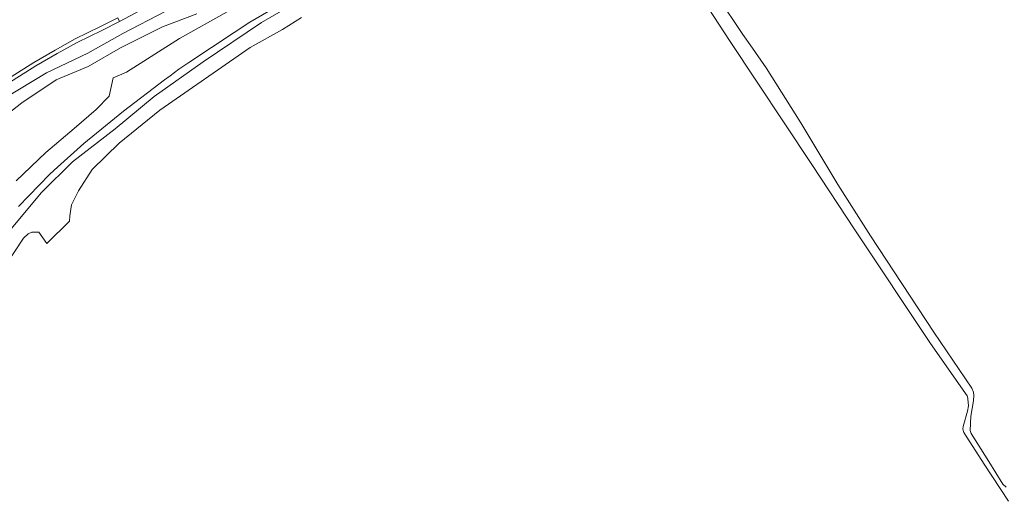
# Model space of a CAD drawing. Header units: metres. Extents: x 89394 to 92106, y 463550 to 466167.
# Tile 57 of 112: x 90991 to 91162, y 464364 to 464448. Entities that reach past the tile are written whole.
import ezdxf

# ---------------------------------------------------------------- set-up
doc = ezdxf.new("R2010")
doc.units = ezdxf.units.M
for name, color, linetype, lineweight in [('B-PV-GR-GRAS-GV', 60, 'Continuous', 13), ('B-PV-GR-GROENVOORZIENING-GV', 80, 'Continuous', 18), ('B-PV-GW-TALUD_KRUIN-G', 90, 'Continuous', 18), ('B-PV-OG-TERREIN_OEVER-GV', 7, 'Continuous', 18), ('B-PV-OG-WATER_SLOOT-GV', 120, 'Continuous', 18), ('B-PV-VH-VERHARDING_ASFALT-GV', 210, 'Continuous', 18)]:
    doc.layers.add(name, color=color, linetype=linetype, lineweight=lineweight)

msp = doc.modelspace()

# ---------------------------------------------------------------- linework, layer by layer
at = {"layer": 'B-PV-GR-GRAS-GV', "flags": 128}
for points in [[(90986.378, 464429.145), (90991.794, 464433.369), (90997.752, 464437.318), (91003.291, 464439.629), (91008.91, 464442.844), (91016.127, 464446.501), (91022.095, 464448.761)], [(91016.585, 464449.141), (91009.305, 464445.361), (91003.241, 464441.91), (90996.108, 464438.533), (90986.694, 464432.874)]]:
    msp.add_lwpolyline(points, dxfattribs=at)
at = {"layer": 'B-PV-GR-GROENVOORZIENING-GV', "flags": 128}
for points in [[(90991.237, 464415.429), (90996.623, 464420.974), (90997.427, 464421.703), (91002.519, 464426.317), (91009.414, 464431.93), (91016.502, 464437.318), (91017.453, 464438), (91018.961, 464439.185), (91020.691, 464440.322), (91028.563, 464445.495), (91031.259, 464447.267), (91042.885, 464454.099)], [(91014.012, 464450.255), (91008.733, 464447.435), (91005.636, 464445.86), (91001.376, 464443.798), (90997.919, 464441.878), (90994.244, 464439.729), (90989.239, 464436.586)], [(90986.694, 464432.874), (90996.108, 464438.533), (91003.241, 464441.91), (91009.305, 464445.361), (91016.585, 464449.141)], [(91027.347, 464449.096), (91019.065, 464444.441), (91009.899, 464438.621), (91007.59, 464437.672), (91006.924, 464434.476), (91004.689, 464432.192), (91000.842, 464428.914), (90995.961, 464424.738), (90990.811, 464419.834)]]:
    msp.add_lwpolyline(points, dxfattribs=at)
at = {"layer": 'B-PV-GW-TALUD_KRUIN-G', "flags": 128}
msp.add_lwpolyline([(91113.216, 464510.827), (91108.984, 464506.527), (91104.746, 464502.376), (91100.36, 464498.697), (91095.952, 464495.439), (91090.774, 464490.816), (91085.568, 464486.938), (91079.543, 464483.153), (91074.131, 464480.075), (91066.801, 464475.499), (91060.644, 464471.953), (91053.917, 464468.099), (91046.925, 464463.873), (91038.351, 464459.64), (91030.511, 464455.861), (91024.869, 464452.852), (91016.585, 464449.141), (91009.305, 464445.361), (91003.241, 464441.91), (90996.108, 464438.533), (90986.694, 464432.874)], dxfattribs=at)
at = {"layer": 'B-PV-OG-TERREIN_OEVER-GV', "flags": 128}
for points in [[(91107.063, 464455.157), (91114.269, 464444.101), (91128.505, 464422.675), (91135.894, 464411.366), (91149.035, 464391.717), (91155.382, 464382.67), (91155.458, 464382.288), (91155.484, 464382.156), (91155.56, 464380.931), (91155.43, 464380.042), (91154.647, 464377.38), (91154.614, 464376.899), (91154.76, 464376.359), (91158.321, 464370.88), (91162.498, 464364.452)], [(91042.885, 464454.099), (91031.259, 464447.267), (91028.563, 464445.495), (91020.691, 464440.322), (91018.961, 464439.185), (91017.453, 464438), (91016.502, 464437.318), (91009.414, 464431.93), (91002.519, 464426.317), (90997.427, 464421.703), (90996.623, 464420.974), (90991.237, 464415.429)], [(90989.68, 464411.211), (90995.197, 464417.817), (91000.562, 464423.122), (91007.941, 464428.869), (91014.736, 464434.466), (91023.211, 464440.412), (91033.266, 464447.233), (91042.674, 464452.735)], [(91162.13, 464366.892), (91161.54, 464367.435), (91159.076, 464371.353), (91156.037, 464376.186), (91155.865, 464376.721), (91155.992, 464379.16), (91156.471, 464381.847), (91156.497, 464382.828), (91156.425, 464383.294), (91156.182, 464384.022), (91149.572, 464393.707), (91138.609, 464410.327), (91132.993, 464419.252), (91126.572, 464429.866), (91120.601, 464439.402), (91117.804, 464443.37), (91116.524, 464445.188), (91112.202, 464451.66)]]:
    msp.add_lwpolyline(points, dxfattribs=at)
at = {"layer": 'B-PV-OG-WATER_SLOOT-GV', "flags": 128}
for points in [[(91042.674, 464452.735), (91033.266, 464447.233), (91023.211, 464440.412), (91014.736, 464434.466), (91007.941, 464428.869), (91000.562, 464423.122), (90995.197, 464417.817), (90989.68, 464411.211)], [(90984.143, 464397.968), (90992.12, 464409.95), (90992.92, 464410.72), (90993.55, 464411), (90994.76, 464410.97), (90996.114, 464409.024), (91000.053, 464412.868), (91000.12, 464413.793), (91000.423, 464415.73), (91001.602, 464418.158), (91003.97, 464421.84), (91008.66, 464426.37), (91015.67, 464432.06), (91031.33, 464442.89), (91036.91, 464446.02), (91040.18, 464448.1)]]:
    msp.add_lwpolyline(points, dxfattribs=at)
at = {"layer": 'B-PV-VH-VERHARDING_ASFALT-GV', "flags": 128}
msp.add_lwpolyline([(90988.876, 464437.159), (90993.892, 464440.309), (90997.583, 464442.467), (91001.063, 464444.4), (91005.334, 464446.468), (91008.426, 464448.04), (91008.733, 464447.435), (91014.012, 464450.255)], dxfattribs=at)

doc.saveas('drawing.dxf')
